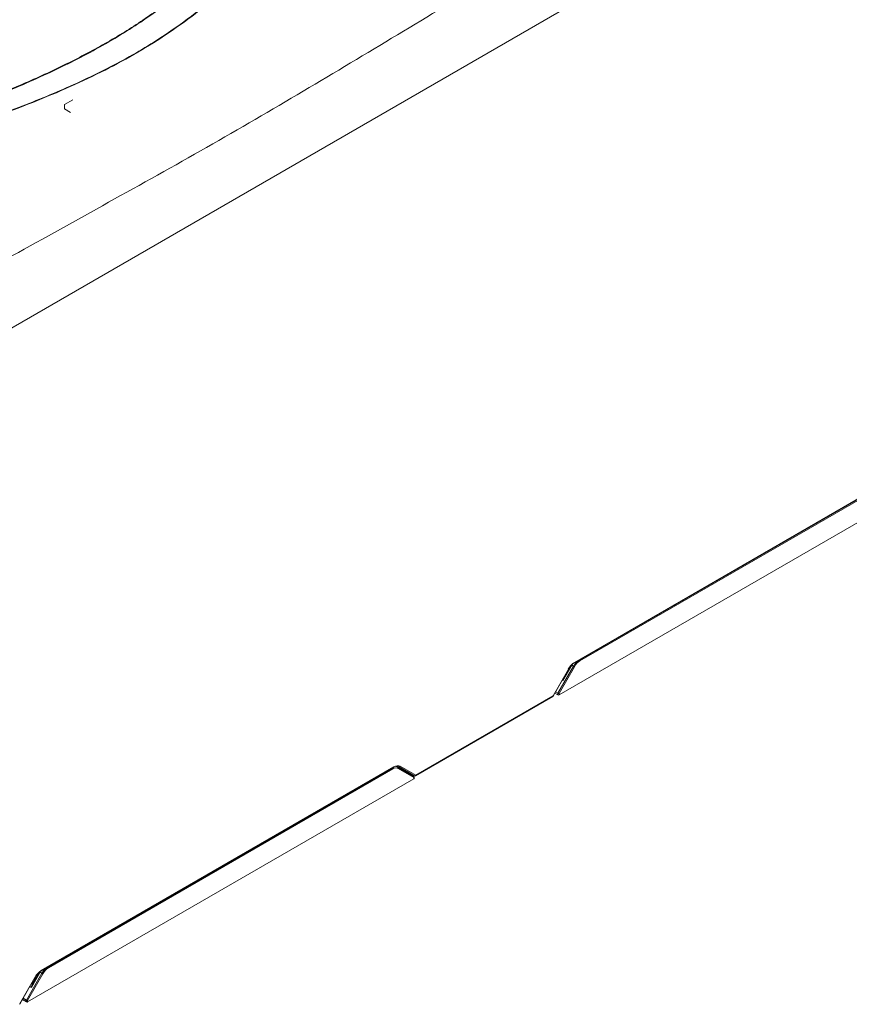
# Model space of a CAD drawing. Header units: millimetres. Extents: x 0 to 2100, y 0 to 1485.
# Tile 95 of 118: x 1511 to 1774, y 887 to 1200. Entities that reach past the tile are written whole.
import ezdxf

# ---------------------------------------------------------------- set-up
doc = ezdxf.new("R2010")
doc.units = ezdxf.units.MM
doc.header["$LTSCALE"] = 5

msp = doc.modelspace()

# ---------------------------------------------------------------- linework, layer by layer
at = {"color": 7, "linetype": 'Continuous', "lineweight": 15}
for p, q in [((1484.339, 1088.028), (1826.256, 1285.412)), ((1527.406, 1174.253), (1524.754, 1172.723)), ((1524.754, 1172.723), (1524.754, 1171.334)), ((1524.754, 1171.334), (1526.699, 1170.212)), ((1687.009, 995.243), (1813.498, 1068.264)), ((1687.071, 995.383), (1813.56, 1068.403)), ((1812.447, 1067.314), (1688.71, 995.882)), ((1682.092, 985.059), (1819.17, 1064.192)), ((1680.19, 984.718), (1685.054, 993.241)), ((1680.238, 984.69), (1685.102, 993.213)), ((1681.739, 985.573), (1686.664, 994.204)), ((1686.966, 994.031), (1682.092, 985.49)), ((1686.136, 994.509), (1683.283, 989.624)), ((1686.664, 994.204), (1686.136, 994.509)), ((1681.738, 985.574), (1680.99, 986.006)), ((1636.463, 959.371), (1680.128, 984.579)), ((1636.525, 959.511), (1680.19, 984.718)), ((1680.769, 985.619), (1681.738, 985.059)), ((1681.739, 985.573), (1681.738, 985.574)), ((1681.738, 985.059), (1681.738, 985.574)), ((1682.092, 985.49), (1682.092, 985.059)), ((1517.304, 897.274), (1629.481, 962.033)), ((1517.366, 897.414), (1629.544, 962.173)), ((1629.181, 961.517), (1519.667, 898.296)), ((1630.358, 962.308), (1630.886, 962.003)), ((1631.214, 962.23), (1630.652, 962.554)), ((1630.677, 962.556), (1630.663, 962.548)), ((1630.886, 962.003), (1635.846, 959.139)), ((1635.898, 958.822), (1630.938, 961.687)), ((1636.163, 959.371), (1631.214, 962.23)), ((1631.576, 962.369), (1636.525, 959.511)), ((1632.283, 961.612), (1633.936, 960.657)), ((1513.049, 887.473), (1635.904, 958.395)), ((1633.691, 960.383), (1634.051, 960.591)), ((1633.936, 960.657), (1636.163, 959.371)), ((1635.904, 958.395), (1635.898, 958.822)), ((1635.977, 958.499), (1635.971, 958.926)), ((1510.484, 886.749), (1515.348, 895.272)), ((1510.533, 886.721), (1515.396, 895.244)), ((1512.747, 888.076), (1517.622, 896.618)), ((1517.924, 896.445), (1513.049, 887.903)), ((1517.094, 896.922), (1514.241, 892.038)), ((1516.866, 897.057), (1514.851, 893.607)), ((1517.622, 896.618), (1517.094, 896.922)), ((1515.034, 894.609), (1515.641, 894.959)), ((1512.696, 887.473), (1511.391, 888.225)), ((1512.696, 887.473), (1512.696, 887.903)), ((1513.049, 887.903), (1513.049, 887.473))]:
    msp.add_line(p, q, dxfattribs=at)
at = {"color": 8, "linetype": 'Continuous', "lineweight": 15}
for p, q in [((1683.283, 989.624), (1683.111, 989.723)), ((1630.652, 962.554), (1631.6, 962.006)), ((1631.898, 961.706), (1633.317, 960.886)), ((1633.423, 960.659), (1633.425, 960.537)), ((1515.21, 894.917), (1515.823, 895.271)), ((1514.241, 892.038), (1513.734, 892.33)), ((1515.062, 894.625), (1515.349, 894.459)), ((1512.696, 887.903), (1511.576, 888.55)), ((1511.663, 888.702), (1512.747, 888.076))]:
    msp.add_line(p, q, dxfattribs=at)
at = {"color": 8, "linetype": 'Continuous', "lineweight": 15, "flags": 128}
msp.add_lwpolyline([(1686.136, 994.509), (1686.057, 994.555), (1686.041, 994.564)], dxfattribs=at)
at = {"color": 7, "linetype": 'Continuous', "lineweight": 15}
for centre, radius, start, end in [((1686.947, 995.379), 0.149, 236.22268, 294.5458), ((1659.741, 946.741), 54.567, 60.07119, 60.43614), ((1679.978, 984.838), 0.3, 299.99731, 330.28867), ((1630.749, 961.819), 0.23, 325.01863, 53.54493), ((1631.324, 962.483), 0.277, 246.55036, 335.58262), ((1631.488, 961.753), 0.277, 66.16748, 154.78276), ((1635.721, 958.923), 0.25, 0.86593, 59.99469), ((1635.709, 958.954), 0.23, 325.01863, 53.54493), ((1636.273, 959.625), 0.277, 246.55036, 335.58262), ((1636.313, 959.631), 0.3, 240.00269, 299.99731), ((1517.242, 897.41), 0.149, 236.22268, 294.5458), ((1490.699, 849.155), 54.567, 60.07119, 60.43614), ((1513.058, 887.889), 0.362, 148.89583, 177.68439), ((1512.872, 888.251), 0.39, 243.06412, 296.93588), ((1485.824, 840.613), 54.567, 60.07119, 60.43614)]:
    msp.add_arc(centre, radius, start, end, dxfattribs=at)
at = {"color": 8, "linetype": 'Continuous', "lineweight": 15}
for centre, radius, start, end in [((1686.923, 995.365), 0.149, 305.16686, 6.81352), ((1688.322, 995.862), 0.389, 3.00783, 48.09159), ((1684.41, 992.086), 1.323, 58.42547, 60.85739), ((1680.042, 984.7), 0.149, 305.16686, 6.81352), ((1679.546, 983.563), 1.323, 58.42547, 60.85739), ((1628.788, 961.494), 0.394, 3.34121, 47.75822), ((1629.396, 962.155), 0.149, 305.16686, 6.81352), ((1633.508, 960.753), 0.232, 145.28399, 229.99972), ((1633.483, 960.536), 0.138, 116.0349, 161.63324), ((1635.85, 958.933), 0.121, 293.1076, 356.63478), ((1636.377, 959.493), 0.149, 305.16686, 6.81352), ((1519.274, 898.273), 0.394, 3.34121, 47.75822), ((1514.704, 894.117), 1.323, 58.42547, 60.85739), ((1523.118, 907.337), 12.031, 238.69532, 239.95328), ((1517.218, 897.396), 0.149, 305.16686, 6.81352)]:
    msp.add_arc(centre, radius, start, end, dxfattribs=at)
at = {"color": 7, "linetype": 'Continuous', "lineweight": 15}
for centre, major_axis, ratio, start_param, end_param in [((1686.884, 992.182), (1.848, 3.263), 0.5827964, 0.7805141, 1.5659123), ((1687.096, 992.061), (1.998, 3.523), 0.5823971, 0.780876, 1.5662742), ((1688.732, 993.012), (1.727, 3.044), 0.5823971, 0.780876, 1.5662742), ((1681.915, 985.161), (0.25, 0), 0.5773317, 3.9270289, 5.4977491), ((1681.915, 985.59), (0.249, -0.066), 0.3093746, 4.0150483, 5.5796275), ((1629.203, 958.647), (1.727, 3.044), 0.5823971, 6.2786632, 7.0640613), ((1629.356, 958.972), (1.848, 3.263), 0.5827964, 6.2783012, 7.0636994), ((1629.569, 958.851), (1.998, 3.523), 0.5823971, 6.2786632, 7.0640613), ((1628.469, 959.069), (1.895, 3.236), 0.5731682, 0.003503, 0.0803016), ((1629.592, 958.833), (1.998, 3.523), 0.5823971, 6.2786632, 6.6645663), ((1633.069, 960.452), (0.247, 0.435), 0.5823971, 5.5019917, 6.2786632), ((1635.727, 958.497), (0.25, 0), 0.5772438, 5.4978252, 6.2919099), ((1519.689, 895.426), (1.727, 3.044), 0.5823971, 0.780876, 1.5662742), ((1517.391, 894.093), (1.998, 3.523), 0.5823971, 0.780876, 1.5662742), ((1512.872, 887.575), (0.25, 0), 0.5773317, 3.9270289, 5.4977491)]:
    msp.add_ellipse(centre, major_axis=major_axis, ratio=ratio, start_param=start_param, end_param=end_param, dxfattribs=at)
at = {"color": 8, "linetype": 'Continuous', "lineweight": 15}
for centre, major_axis, ratio, start_param, end_param in [((1688.555, 993.112), (1.852, 3.261), 0.5820641, 0.9843955, 1.5665751), ((1687.998, 993.434), (1.895, 3.236), 0.5731682, 1.4601349, 1.5742993), ((1519.512, 895.526), (1.852, 3.261), 0.5820641, 0.9843955, 1.5665751), ((1518.955, 895.847), (1.895, 3.236), 0.5731682, 1.4601051, 1.5742993)]:
    msp.add_ellipse(centre, major_axis=major_axis, ratio=ratio, start_param=start_param, end_param=end_param, dxfattribs=at)
at = {"color": 7, "linetype": 'Continuous', "lineweight": 15}
for points, knots in [([(1413.666, 1147.244), (1424.425, 1150.242), (1442.019, 1155.145), (1466.019, 1162.449), (1484.298, 1168.539), (1500.647, 1174.626), (1515.069, 1180.654), (1528.818, 1187.19), (1541.699, 1194.262), (1553.375, 1201.854), (1563.785, 1209.907), (1573.297, 1218.22), (1582.194, 1226.769), (1590.711, 1235.45), (1598.892, 1243.958), (1606.943, 1252.222), (1615.027, 1260.194), (1623.563, 1268.004), (1632.819, 1275.672), (1643.102, 1283.047), (1654.412, 1290.07), (1666.471, 1296.667), (1680.64, 1303.539), (1697.023, 1310.561), (1715.597, 1317.703), (1734.653, 1324.429), (1754.002, 1330.877), (1766.989, 1335.087), (1773.479, 1337.19)], [0, 0, 0, 0, 0.0718853, 0.1175656, 0.1632378, 0.1988484, 0.2345954, 0.2703273, 0.3059544, 0.341464, 0.3760229, 0.4106154, 0.4452777, 0.4799721, 0.5146167, 0.5467089, 0.5788177, 0.6108984, 0.6429522, 0.676192, 0.7095055, 0.74284, 0.7761085, 0.8208156, 0.8655585, 0.9103692, 0.9552105, 1, 1, 1, 1]), ([(1773.625, 1336.806), (1765.536, 1334.215), (1749.355, 1329.031), (1725.311, 1320.962), (1705.705, 1313.763), (1690.467, 1307.578), (1678.858, 1302.49), (1667.198, 1296.885), (1655.6, 1290.666), (1644.589, 1283.938), (1634.358, 1276.675), (1624.811, 1268.941), (1615.915, 1260.858), (1607.434, 1252.536), (1598.43, 1243.31), (1588.76, 1233.243), (1578.009, 1222.458), (1568.398, 1213.672), (1560.075, 1206.867), (1553.45, 1201.899), (1546.4, 1197.118), (1538.886, 1192.539), (1530.934, 1188.18), (1522.552, 1183.987), (1513.8, 1179.97), (1501.645, 1174.83), (1485.811, 1168.857), (1466.136, 1162.251), (1450.07, 1157.319), (1432.627, 1152.184), (1421.868, 1149.149), (1413.796, 1146.872)], [0, 0, 0, 0, 0.05581642, 0.11164525, 0.16762674, 0.19571501, 0.22380134, 0.25536653, 0.28702197, 0.31903305, 0.35178374, 0.38454165, 0.41798199, 0.45157345, 0.48518049, 0.5283673, 0.57155981, 0.61486749, 0.63661618, 0.6583628, 0.68019045, 0.70201724, 0.72407001, 0.74612445, 0.76871519, 0.79130699, 0.83672604, 0.88237703, 0.92810612, 0.94605834, 1, 1, 1, 1]), ([(1414.241, 1144.13), (1425.206, 1146.831), (1443.415, 1151.317), (1468.503, 1158.109), (1488.857, 1164.236), (1504.913, 1169.748), (1516.854, 1174.366), (1525.646, 1178.069), (1534.208, 1182.019), (1542.52, 1186.248), (1550.437, 1190.757), (1558.887, 1196.168), (1567.618, 1202.561), (1576.524, 1209.964), (1586.271, 1218.918), (1596.746, 1229.431), (1606.915, 1240.061), (1615.963, 1249.321), (1623.935, 1257.145), (1632.323, 1264.774), (1641.306, 1272.167), (1651.086, 1279.262), (1661.793, 1286.091), (1673.335, 1292.608), (1685.606, 1298.871), (1698.382, 1304.834), (1712.143, 1310.783), (1726.818, 1316.717), (1747.536, 1324.666), (1763.368, 1330.394), (1773.927, 1334.214)], [0, 0, 0, 0, 0.0717796, 0.1192066, 0.1667053, 0.2098058, 0.2314603, 0.2531138, 0.2752237, 0.2973317, 0.3196878, 0.3420444, 0.37315, 0.4043802, 0.4358437, 0.4832311, 0.5306265, 0.5622643, 0.5939111, 0.6251137, 0.6563104, 0.6878694, 0.7194283, 0.7521187, 0.7848135, 0.8177868, 0.850763, 0.8880286, 0.9253215, 1, 1, 1, 1]), ([(1774.085, 1333.833), (1763.537, 1330.061), (1747.71, 1324.403), (1726.974, 1316.521), (1710.78, 1310.017), (1694.142, 1302.783), (1679.154, 1295.514), (1666.607, 1288.71), (1656.309, 1282.524), (1645.58, 1275.27), (1634.78, 1266.802), (1624.797, 1257.81), (1616.106, 1249.291), (1605.803, 1238.744), (1595.694, 1228.139), (1585.115, 1217.692), (1576.746, 1209.992), (1567.748, 1202.505), (1558.27, 1195.554), (1548.226, 1189.261), (1537.787, 1183.604), (1526.602, 1178.291), (1514.746, 1173.325), (1502.315, 1168.671), (1486.987, 1163.478), (1468.618, 1157.91), (1443.541, 1151.05), (1425.322, 1146.495), (1414.36, 1143.755)], [0, 0, 0, 0, 0.0745622, 0.1118812, 0.1491975, 0.1931104, 0.2370136, 0.2667684, 0.2965395, 0.3262816, 0.3660083, 0.4059114, 0.4374187, 0.4689286, 0.5319696, 0.5634327, 0.5948912, 0.6265819, 0.6582626, 0.6869038, 0.715586, 0.7442408, 0.7738976, 0.8035792, 0.8332496, 0.8806839, 0.9282105, 1, 1, 1, 1]), ([(1482.12, 1110.083), (1492.074, 1115.65), (1512.214, 1126.913), (1542.908, 1143.882), (1573.954, 1161.202), (1604.445, 1179.073), (1634.39, 1197.127), (1666.088, 1216.083), (1700.113, 1236.015), (1736.353, 1256.984), (1772.74, 1277.807), (1796.983, 1291.515), (1809.009, 1298.315)], [0, 0, 0, 0, 0.0902204, 0.18253, 0.277185, 0.3715333, 0.4645307, 0.5572065, 0.6670157, 0.7792147, 0.8904781, 1, 1, 1, 1]), ([(1602.321, 1178.996), (1602.321, 1178.997), (1602.321, 1179), (1602.321, 1179.004), (1602.321, 1179.006)], [0, 0, 0, 0, 0.2499743, 1, 1, 1, 1]), ([(1683.72, 990.792), (1683.65, 990.656), (1683.464, 990.3), (1683.354, 989.885), (1683.284, 989.628), (1683.283, 989.624)], [0, 0, 0, 0, 0.3759436, 0.9891094, 1, 1, 1, 1]), ([(1683.283, 989.624), (1683.284, 989.628), (1683.314, 989.84), (1683.361, 990.043), (1683.406, 990.241)], [0, 0, 0, 0, 0.0206067, 1, 1, 1, 1]), ([(1632.277, 961.615), (1632.276, 961.616), (1632.198, 961.66), (1632.019, 961.732), (1631.709, 961.782), (1631.388, 961.843), (1631.238, 961.871)], [0, 0, 0, 0, 0.0049369, 0.3286772, 0.6875231, 1, 1, 1, 1]), ([(1631.471, 961.665), (1631.58, 961.694), (1631.939, 961.789), (1632.142, 961.685), (1632.283, 961.612)], [0, 0, 0, 0, 0.30265, 1, 1, 1, 1]), ([(1631.6, 962.006), (1631.73, 961.931), (1632.123, 961.704), (1632.204, 961.658), (1632.277, 961.615), (1632.277, 961.615)], [0, 0, 0, 0, 0.3277549, 0.995403, 1, 1, 1, 1]), ([(1514.241, 892.038), (1514.241, 892.042), (1514.278, 892.299), (1514.4, 892.904), (1514.669, 893.671), (1515.058, 894.035), (1515.208, 894.175)], [0, 0, 0, 0, 0.0051184, 0.3014068, 0.7320924, 1, 1, 1, 1]), ([(1514.868, 893.598), (1514.728, 893.336), (1514.47, 892.854), (1514.311, 892.299), (1514.242, 892.042), (1514.241, 892.038)], [0, 0, 0, 0, 0.5398487, 0.9919698, 1, 1, 1, 1])]:
    msp.add_open_spline(points, degree=3, knots=knots, dxfattribs=at)

doc.saveas('drawing.dxf')
